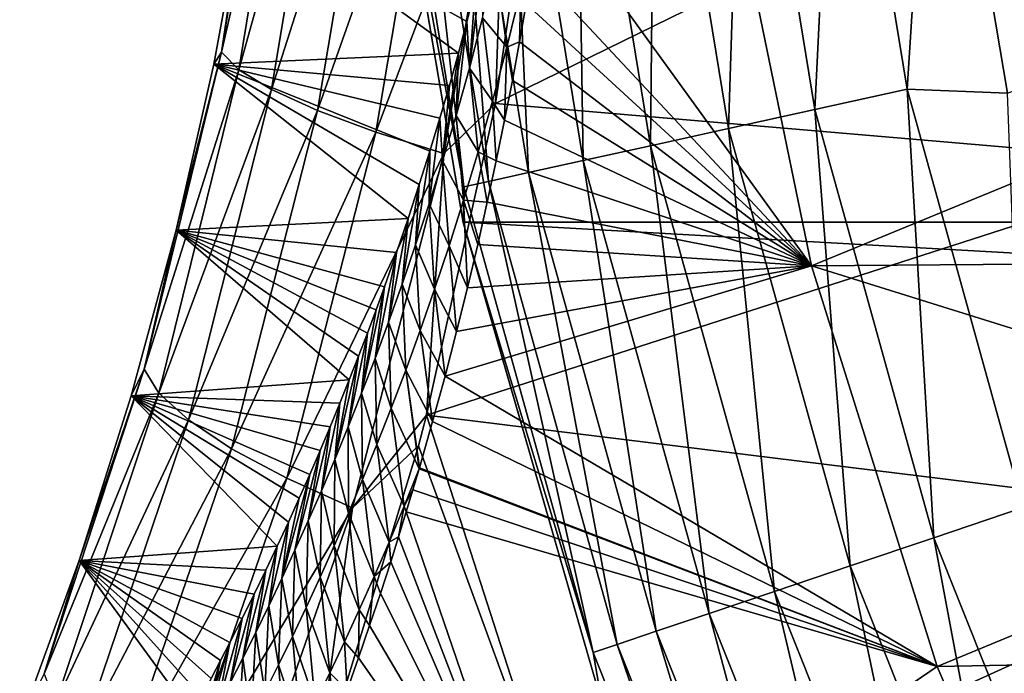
# Model space of a CAD drawing. Header units: metres. Extents: x -99 to 99, y -314 to 25.
# Tile 28 of 256: x -97.98 to -93.58, y -6.47 to -3.54. Entities that reach past the tile are written whole.
import ezdxf

# ---------------------------------------------------------------- set-up
doc = ezdxf.new("R2010")
doc.units = ezdxf.units.M
doc.layers.add('solid_K2442E1000C35', color=7, linetype='CONTINUOUS')

msp = doc.modelspace()

# ---------------------------------------------------------------- linework, layer by layer
at = {"layer": 'solid_K2442E1000C35'}
for points in [[(-94.747856, -1.984574, -0.150918), (-94.426323, -3.945881, -0.150918), (-94.328987, -1.939019, -0.037981)], [(-94.426323, -3.945881, -0.150918), (-94.014832, -3.855306, -0.037981), (-94.328987, -1.939019, -0.037981)], [(-94.328987, -1.939019, -0.037981), (-94.014832, -3.855306, -0.037981), (-93.892044, -1.940924)], [(-94.014832, -3.855306, -0.037981), (-93.566223, -3.872183), (-93.892044, -1.940924)], [(-93.566223, -3.872183), (-89.781952, -2.416567), (-93.892044, -1.940924)], [(-95.140839, -2.027313, -0.335373), (-94.81237, -4.030858, -0.335373), (-94.747856, -1.984574, -0.150918)], [(-94.81237, -4.030858, -0.335373), (-94.426323, -3.945881, -0.150918), (-94.747856, -1.984574, -0.150918)], [(-95.802414, -2.099264, -0.894368), (-95.462296, -4.173916, -0.894368), (-95.495956, -2.065935, -0.585731)], [(-95.495956, -2.065935, -0.585731), (-95.16124, -4.107649, -0.585731), (-95.140839, -2.027313, -0.335373)], [(-95.462296, -4.173916, -0.894368), (-95.16124, -4.107649, -0.585731), (-95.495956, -2.065935, -0.585731)], [(-95.16124, -4.107649, -0.585731), (-94.81237, -4.030858, -0.335373), (-95.140839, -2.027313, -0.335373)], [(-96.050873, -2.126285, -1.25189), (-95.706367, -4.227642, -1.25189), (-95.802414, -2.099264, -0.894368)], [(-95.706367, -4.227642, -1.25189), (-95.462296, -4.173916, -0.894368), (-95.802414, -2.099264, -0.894368)], [(-96.345528, -2.158331, -2.068888), (-95.995834, -4.291358, -2.068888), (-96.233765, -2.146176, -1.64741)], [(-96.233765, -2.146176, -1.64741), (-95.88604, -4.26719, -1.64741), (-96.050873, -2.126285, -1.25189)], [(-95.995834, -4.291358, -2.068888), (-95.88604, -4.26719, -1.64741), (-96.233765, -2.146176, -1.64741)], [(-95.88604, -4.26719, -1.64741), (-95.706367, -4.227642, -1.25189), (-96.050873, -2.126285, -1.25189)], [(-96.345528, -2.158331, -2.068888), (-96.374245, -2.23929, -2.5), (-95.995834, -4.291358, -2.068888)], [(-97.080109, -3.689513, 104.154823), (-96.844971, -2.230862, 104.379807), (-96.976357, -2.99703, 103.895164)], [(-96.757584, -2.279174, 104.743126), (-96.844971, -2.230862, 104.379807), (-97.080109, -3.689513, 104.154823)], [(-95.998642, -4.450076, -4), (-95.998558, -4.450418, -2.5), (-96.374245, -2.23929, -2.5)], [(-95.995834, -4.291358, -2.068888), (-96.374245, -2.23929, -2.5), (-95.998558, -4.450418, -2.5)], [(-96.374207, -2.239605, -4), (-95.998642, -4.450076, -4), (-96.374245, -2.23929, -2.5)], [(-96.374207, -2.239605, -4), (-56.625797, -2.239605, -4), (-57.001354, -4.450076, -4)], [(-96.374207, -2.239605, -4), (-57.001354, -4.450076, -4), (-95.998642, -4.450076, -4)], [(-97.001495, -3.768446, 104.514771), (-96.757584, -2.279174, 104.743126), (-97.080109, -3.689513, 104.154823)], [(-96.6035, -2.332947, 105.082748), (-96.757584, -2.279174, 104.743126), (-97.001495, -3.768446, 104.514771)], [(-96.856506, -3.856484, 104.851234), (-96.6035, -2.332947, 105.082748), (-97.001495, -3.768446, 104.514771)], [(-96.388199, -2.390274, 105.386612), (-96.6035, -2.332947, 105.082748), (-96.856506, -3.856484, 104.851234)], [(-95.625412, -2.368987, 105.936829), (-95.855339, -3.919297, 105.734848), (-93.023331, -2.531281, 106.922951)], [(-95.806396, -2.507397, 105.845581), (-95.855339, -3.919297, 105.734848), (-95.625412, -2.368987, 105.936829)], [(-96.650307, -3.950507, 105.152252), (-96.388199, -2.390274, 105.386612), (-96.856506, -3.856484, 104.851234)], [(-96.119316, -2.449121, 105.643936), (-96.388199, -2.390274, 105.386612), (-96.650307, -3.950507, 105.152252)], [(-96.390205, -4.047177, 105.407158), (-96.119316, -2.449121, 105.643936), (-96.650307, -3.950507, 105.152252)], [(-95.806396, -2.507397, 105.845581), (-96.119316, -2.449121, 105.643936), (-96.390205, -4.047177, 105.407158)], [(-96.085434, -4.143059, 105.606895), (-95.806396, -2.507397, 105.845581), (-96.390205, -4.047177, 105.407158)], [(-96.085434, -4.143059, 105.606895), (-95.855339, -3.919297, 105.734848), (-95.806396, -2.507397, 105.845581)], [(-95.855339, -3.919297, 105.734848), (-92.682465, -4.189931, 106.922951), (-93.023331, -2.531281, 106.922951)], [(-95.640358, -2.987777, 70.327042), (-94.820313, -2.806569, 67.748955), (-94.442383, -4.645605, 67.748955)], [(-94.820313, -2.806569, 67.748955), (-92.381287, -2.800294, 61.214134), (-92.191597, -3.718973, 61.214134)], [(-94.442383, -4.645605, 67.748955), (-94.820313, -2.806569, 67.748955), (-92.191597, -3.718973, 61.214134)], [(-95.689697, -3.307565, 70.649544), (-95.640358, -2.987777, 70.327042), (-94.442383, -4.645605, 67.748955)], [(-97.113922, -3.742814, 103.760742), (-96.976357, -2.99703, 103.895164), (-96.020439, -3.694182, 72.741837)], [(-97.080109, -3.689513, 104.154823), (-96.976357, -2.99703, 103.895164), (-97.113922, -3.742814, 103.760742)], [(-96.976357, -2.99703, 103.895164), (-95.982201, -3.551573, 72.48632), (-96.020439, -3.694182, 72.741837)], [(-96.976357, -2.99703, 103.895164), (-95.945999, -3.410804, 72.244888), (-95.982201, -3.551573, 72.48632)], [(-95.971626, -3.760381, 72.088638), (-95.945999, -3.410804, 72.244888), (-95.911812, -3.271878, 72.017868)], [(-95.912727, -3.536319, 71.724052), (-95.971626, -3.760381, 72.088638), (-95.911812, -3.271878, 72.017868)], [(-95.80471, -3.667036, 71.23761), (-95.912727, -3.536319, 71.724052), (-95.85463, -3.299237, 71.367241)], [(-95.741592, -3.409695, 70.877083), (-95.80471, -3.667036, 71.23761), (-95.85463, -3.299237, 71.367241)], [(-95.717484, -3.473121, 70.831055), (-95.689697, -3.307565, 70.649544), (-94.442383, -4.645605, 67.748955)], [(-95.971626, -3.760381, 72.088638), (-95.982201, -3.551573, 72.48632), (-95.945999, -3.410804, 72.244888)], [(-95.741592, -3.409695, 70.877083), (-95.747246, -3.642693, 71.026459), (-95.80471, -3.667036, 71.23761)], [(-95.741592, -3.409695, 70.877083), (-95.717484, -3.473121, 70.831055), (-95.747246, -3.642693, 71.026459)], [(-95.747246, -3.642693, 71.026459), (-95.717484, -3.473121, 70.831055), (-94.442383, -4.645605, 67.748955)], [(-96.03112, -3.972807, 72.45977), (-96.020439, -3.694182, 72.741837), (-95.982201, -3.551573, 72.48632)], [(-95.971626, -3.760381, 72.088638), (-96.03112, -3.972807, 72.45977), (-95.982201, -3.551573, 72.48632)], [(-95.868538, -3.90833, 71.605957), (-95.971626, -3.760381, 72.088638), (-95.912727, -3.536319, 71.724052)], [(-95.80471, -3.667036, 71.23761), (-95.868538, -3.90833, 71.605957), (-95.912727, -3.536319, 71.724052)], [(-95.80471, -3.667036, 71.23761), (-95.747246, -3.642693, 71.026459), (-95.77935, -3.816213, 71.237404)], [(-95.77935, -3.816213, 71.237404), (-95.747246, -3.642693, 71.026459), (-94.442383, -4.645605, 67.748955)], [(-97.425362, -5.106948, 103.822411), (-97.080109, -3.689513, 104.154823), (-97.282799, -4.486077, 103.595177)], [(-97.001495, -3.768446, 104.514771), (-97.080109, -3.689513, 104.154823), (-97.425362, -5.106948, 103.822411)], [(-97.080109, -3.689513, 104.154823), (-97.113922, -3.742814, 103.760742), (-97.282799, -4.486077, 103.595177)], [(-97.113922, -3.742814, 103.760742), (-96.020439, -3.694182, 72.741837), (-96.060822, -3.838528, 73.013077)], [(-96.091034, -4.174772, 72.836487), (-96.060822, -3.838528, 73.013077), (-96.020439, -3.694182, 72.741837)], [(-96.03112, -3.972807, 72.45977), (-96.091034, -4.174772, 72.836487), (-96.020439, -3.694182, 72.741837)], [(-95.80471, -3.667036, 71.23761), (-95.814064, -3.993763, 71.465355), (-95.868538, -3.90833, 71.605957)], [(-95.80471, -3.667036, 71.23761), (-95.77935, -3.816213, 71.237404), (-95.814064, -3.993763, 71.465355)], [(-94.442383, -4.645605, 67.748955), (-92.191597, -3.718973, 61.214134), (-91.948807, -4.625068, 61.214134)], [(-97.35936, -5.21427, 104.177521), (-97.001495, -3.768446, 104.514771), (-97.425362, -5.106948, 103.822411)], [(-96.856506, -3.856484, 104.851234), (-97.001495, -3.768446, 104.514771), (-97.35936, -5.21427, 104.177521)], [(-97.282799, -4.486077, 103.595177), (-97.113922, -3.742814, 103.760742), (-96.244751, -4.432494, 74.261818)], [(-97.113922, -3.742814, 103.760742), (-96.195282, -4.281634, 73.923798), (-96.244751, -4.432494, 74.261818)], [(-97.113922, -3.742814, 103.760742), (-96.14817, -4.132342, 73.602943), (-96.195282, -4.281634, 73.923798)], [(-97.113922, -3.742814, 103.760742), (-96.103378, -3.984605, 73.29985), (-96.14817, -4.132342, 73.602943)], [(-97.113922, -3.742814, 103.760742), (-96.060822, -3.838528, 73.013077), (-96.103378, -3.984605, 73.29985)], [(-95.932838, -4.135736, 71.980591), (-96.03112, -3.972807, 72.45977), (-95.971626, -3.760381, 72.088638)], [(-95.868538, -3.90833, 71.605957), (-95.932838, -4.135736, 71.980591), (-95.971626, -3.760381, 72.088638)], [(-95.814064, -3.993763, 71.465355), (-95.77935, -3.816213, 71.237404), (-94.442383, -4.645605, 67.748955)], [(-97.227501, -5.334342, 104.509438), (-96.856506, -3.856484, 104.851234), (-97.35936, -5.21427, 104.177521)], [(-96.650307, -3.950507, 105.152252), (-96.856506, -3.856484, 104.851234), (-97.227501, -5.334342, 104.509438)], [(-96.091034, -4.174772, 72.836487), (-96.103378, -3.984605, 73.29985), (-96.060822, -3.838528, 73.013077)], [(-94.426323, -3.945881, -0.150918), (-93.894608, -5.860927, -0.150918), (-94.014832, -3.855306, -0.037981)], [(-94.014832, -3.855306, -0.037981), (-93.495323, -5.726392, -0.037981), (-93.566223, -3.872183)], [(-93.894608, -5.860927, -0.150918), (-93.495323, -5.726392, -0.037981), (-94.014832, -3.855306, -0.037981)], [(-95.868538, -3.90833, 71.605957), (-95.851128, -4.175385, 71.710083), (-95.932838, -4.135736, 71.980591)], [(-95.868538, -3.90833, 71.605957), (-95.814064, -3.993763, 71.465355), (-95.851128, -4.175385, 71.710083)], [(-97.034447, -5.462911, 104.806381), (-96.650307, -3.950507, 105.152252), (-97.227501, -5.334342, 104.509438)], [(-96.390205, -4.047177, 105.407158), (-96.650307, -3.950507, 105.152252), (-97.034447, -5.462911, 104.806381)], [(-95.855339, -3.919297, 105.734848), (-96.162827, -5.312611, 105.463432), (-92.682465, -4.189931, 106.922951)], [(-96.085434, -4.143059, 105.606895), (-96.162827, -5.312611, 105.463432), (-95.855339, -3.919297, 105.734848)], [(-94.81237, -4.030858, -0.335373), (-94.269211, -5.987145, -0.335373), (-94.426323, -3.945881, -0.150918)], [(-94.269211, -5.987145, -0.335373), (-93.894608, -5.860927, -0.150918), (-94.426323, -3.945881, -0.150918)], [(-96.151222, -4.367367, 73.217926), (-96.14817, -4.132342, 73.602943), (-96.103378, -3.984605, 73.29985)], [(-96.091034, -4.174772, 72.836487), (-96.151222, -4.367367, 73.217926), (-96.103378, -3.984605, 73.29985)], [(-95.997421, -4.35078, 72.36058), (-96.091034, -4.174772, 72.836487), (-96.03112, -3.972807, 72.45977)], [(-95.932838, -4.135736, 71.980591), (-95.997421, -4.35078, 72.36058), (-96.03112, -3.972807, 72.45977)], [(-95.851128, -4.175385, 71.710083), (-95.814064, -3.993763, 71.465355), (-94.442383, -4.645605, 67.748955)], [(-96.787056, -5.595411, 105.057808), (-96.390205, -4.047177, 105.407158), (-97.034447, -5.462911, 104.806381)], [(-96.085434, -4.143059, 105.606895), (-96.390205, -4.047177, 105.407158), (-96.787056, -5.595411, 105.057808)], [(-95.16124, -4.107649, -0.585731), (-94.607727, -6.101204, -0.585731), (-94.81237, -4.030858, -0.335373)], [(-94.607727, -6.101204, -0.585731), (-94.269211, -5.987145, -0.335373), (-94.81237, -4.030858, -0.335373)], [(-96.211586, -4.551389, 73.603508), (-96.195282, -4.281634, 73.923798), (-96.14817, -4.132342, 73.602943)], [(-96.151222, -4.367367, 73.217926), (-96.211586, -4.551389, 73.603508), (-96.14817, -4.132342, 73.602943)], [(-95.932838, -4.135736, 71.980591), (-95.89119, -4.3607, 71.974037), (-95.997421, -4.35078, 72.36058)], [(-95.932838, -4.135736, 71.980591), (-95.851128, -4.175385, 71.710083), (-95.89119, -4.3607, 71.974037)], [(-95.462296, -4.173916, -0.894368), (-94.899857, -6.199633, -0.894368), (-95.16124, -4.107649, -0.585731)], [(-94.899857, -6.199633, -0.894368), (-94.607727, -6.101204, -0.585731), (-95.16124, -4.107649, -0.585731)], [(-96.494118, -5.727134, 105.254807), (-96.085434, -4.143059, 105.606895), (-96.787056, -5.595411, 105.057808)], [(-96.494118, -5.727134, 105.254807), (-96.162827, -5.312611, 105.463432), (-96.085434, -4.143059, 105.606895)], [(-96.062149, -4.554835, 72.745094), (-96.151222, -4.367367, 73.217926), (-96.091034, -4.174772, 72.836487)], [(-95.997421, -4.35078, 72.36058), (-96.062149, -4.554835, 72.745094), (-96.091034, -4.174772, 72.836487)], [(-95.89119, -4.3607, 71.974037), (-95.851128, -4.175385, 71.710083), (-94.442383, -4.645605, 67.748955)], [(-95.706367, -4.227642, -1.25189), (-95.136696, -6.279433, -1.25189), (-95.462296, -4.173916, -0.894368)], [(-95.136696, -6.279433, -1.25189), (-94.899857, -6.199633, -0.894368), (-95.462296, -4.173916, -0.894368)], [(-96.162827, -5.312611, 105.463432), (-92.175552, -5.805587, 106.922951), (-92.682465, -4.189931, 106.922951)], [(-95.995834, -4.291358, -2.068888), (-95.417572, -6.374072, -2.068888), (-95.88604, -4.26719, -1.64741)], [(-95.88604, -4.26719, -1.64741), (-95.311035, -6.338175, -1.64741), (-95.706367, -4.227642, -1.25189)], [(-95.417572, -6.374072, -2.068888), (-95.311035, -6.338175, -1.64741), (-95.88604, -4.26719, -1.64741)], [(-95.311035, -6.338175, -1.64741), (-95.136696, -6.279433, -1.25189), (-95.706367, -4.227642, -1.25189)], [(-96.272034, -4.727569, 73.992714), (-96.244751, -4.432494, 74.261818), (-96.195282, -4.281634, 73.923798)], [(-96.211586, -4.551389, 73.603508), (-96.272034, -4.727569, 73.992714), (-96.195282, -4.281634, 73.923798)], [(-95.995834, -4.291358, -2.068888), (-95.998558, -4.450418, -2.5), (-95.417572, -6.374072, -2.068888)], [(-95.997421, -4.35078, 72.36058), (-95.97953, -4.74273, 72.560066), (-96.062149, -4.554835, 72.745094)], [(-95.997421, -4.35078, 72.36058), (-95.89119, -4.3607, 71.974037), (-95.93383, -4.549923, 72.256691)], [(-95.997421, -4.35078, 72.36058), (-95.93383, -4.549923, 72.256691), (-95.97953, -4.74273, 72.560066)], [(-96.126907, -4.749097, 73.133469), (-96.211586, -4.551389, 73.603508), (-96.151222, -4.367367, 73.217926)], [(-96.062149, -4.554835, 72.745094), (-96.126907, -4.749097, 73.133469), (-96.151222, -4.367367, 73.217926)], [(-95.93383, -4.549923, 72.256691), (-95.89119, -4.3607, 71.974037), (-94.442383, -4.645605, 67.748955)], [(-97.282799, -4.486077, 103.595177), (-96.244751, -4.432494, 74.261818), (-96.296646, -4.584785, 74.618919)], [(-96.332481, -4.896593, 74.385078), (-96.296646, -4.584785, 74.618919), (-96.244751, -4.432494, 74.261818)], [(-96.272034, -4.727569, 73.992714), (-96.332481, -4.896593, 74.385078), (-96.244751, -4.432494, 74.261818)], [(-97.483429, -5.226141, 103.397705), (-97.282799, -4.486077, 103.595177), (-96.508598, -5.15451, 76.100357)], [(-97.425362, -5.106948, 103.822411), (-97.282799, -4.486077, 103.595177), (-97.483429, -5.226141, 103.397705)], [(-97.282799, -4.486077, 103.595177), (-96.467461, -5.049701, 75.809868), (-96.508598, -5.15451, 76.100357)], [(-97.282799, -4.486077, 103.595177), (-96.42749, -4.945446, 75.52858), (-96.467461, -5.049701, 75.809868)], [(-97.282799, -4.486077, 103.595177), (-96.38868, -4.841694, 75.257217), (-96.42749, -4.945446, 75.52858)], [(-97.282799, -4.486077, 103.595177), (-96.351028, -4.738476, 74.995407), (-96.38868, -4.841694, 75.257217)], [(-97.282799, -4.486077, 103.595177), (-96.296646, -4.584785, 74.618919), (-96.351028, -4.738476, 74.995407)], [(-95.998642, -4.450076, -4), (-95.37748, -6.606075, -4), (-95.998558, -4.450418, -2.5)], [(-95.998642, -4.450076, -4), (-57.001354, -4.450076, -4), (-57.62252, -6.606075, -4)], [(-95.998642, -4.450076, -4), (-57.62252, -6.606075, -4), (-95.37748, -6.606075, -4)], [(-95.37748, -6.606075, -4), (-95.37767, -6.605581, -2.5), (-95.998558, -4.450418, -2.5)], [(-95.417572, -6.374072, -2.068888), (-95.998558, -4.450418, -2.5), (-95.37767, -6.605581, -2.5)], [(-96.19162, -4.934426, 73.525238), (-96.272034, -4.727569, 73.992714), (-96.211586, -4.551389, 73.603508)], [(-96.126907, -4.749097, 73.133469), (-96.19162, -4.934426, 73.525238), (-96.211586, -4.551389, 73.603508)], [(-96.062149, -4.554835, 72.745094), (-96.028404, -4.939001, 72.885216), (-96.126907, -4.749097, 73.133469)], [(-96.062149, -4.554835, 72.745094), (-95.97953, -4.74273, 72.560066), (-96.028404, -4.939001, 72.885216)], [(-95.97953, -4.74273, 72.560066), (-95.93383, -4.549923, 72.256691), (-94.442383, -4.645605, 67.748955)], [(-96.392868, -5.058969, 74.780281), (-96.351028, -4.738476, 74.995407), (-96.296646, -4.584785, 74.618919)], [(-96.332481, -4.896593, 74.385078), (-96.392868, -5.058969, 74.780281), (-96.296646, -4.584785, 74.618919)], [(-96.080254, -5.138793, 73.232353), (-94.442383, -4.645605, 67.748955), (-93.880341, -6.436971, 67.748955)], [(-96.080254, -5.138793, 73.232353), (-96.028404, -4.939001, 72.885216), (-94.442383, -4.645605, 67.748955)], [(-96.028404, -4.939001, 72.885216), (-95.97953, -4.74273, 72.560066), (-94.442383, -4.645605, 67.748955)], [(-94.442383, -4.645605, 67.748955), (-91.948807, -4.625068, 61.214134), (-91.653748, -5.515514, 61.214134)], [(-93.880341, -6.436971, 67.748955), (-94.442383, -4.645605, 67.748955), (-91.653748, -5.515514, 61.214134)], [(-96.45314, -5.215158, 75.178032), (-96.38868, -4.841694, 75.257217), (-96.351028, -4.738476, 74.995407)], [(-96.392868, -5.058969, 74.780281), (-96.45314, -5.215158, 75.178032), (-96.351028, -4.738476, 74.995407)], [(-96.25621, -5.111647, 73.919983), (-96.332481, -4.896593, 74.385078), (-96.272034, -4.727569, 73.992714)], [(-96.19162, -4.934426, 73.525238), (-96.25621, -5.111647, 73.919983), (-96.272034, -4.727569, 73.992714)], [(-96.126907, -4.749097, 73.133469), (-96.080254, -5.138793, 73.232353), (-96.19162, -4.934426, 73.525238)], [(-96.126907, -4.749097, 73.133469), (-96.028404, -4.939001, 72.885216), (-96.080254, -5.138793, 73.232353)], [(-96.45314, -5.215158, 75.178032), (-96.42749, -4.945446, 75.52858), (-96.38868, -4.841694, 75.257217)], [(-96.320625, -5.28149, 74.317337), (-96.392868, -5.058969, 74.780281), (-96.332481, -4.896593, 74.385078)], [(-96.25621, -5.111647, 73.919983), (-96.320625, -5.28149, 74.317337), (-96.332481, -4.896593, 74.385078)], [(-96.513252, -5.365614, 75.578049), (-96.467461, -5.049701, 75.809868), (-96.42749, -4.945446, 75.52858)], [(-96.45314, -5.215158, 75.178032), (-96.513252, -5.365614, 75.578049), (-96.42749, -4.945446, 75.52858)], [(-96.19162, -4.934426, 73.525238), (-96.135803, -5.341626, 73.604378), (-96.25621, -5.111647, 73.919983)], [(-96.19162, -4.934426, 73.525238), (-96.080254, -5.138793, 73.232353), (-96.135803, -5.341626, 73.604378)], [(-96.573143, -5.510706, 75.980125), (-96.508598, -5.15451, 76.100357), (-96.467461, -5.049701, 75.809868)], [(-96.513252, -5.365614, 75.578049), (-96.573143, -5.510706, 75.980125), (-96.467461, -5.049701, 75.809868)], [(-96.384796, -5.444488, 74.717049), (-96.45314, -5.215158, 75.178032), (-96.392868, -5.058969, 74.780281)], [(-96.320625, -5.28149, 74.317337), (-96.384796, -5.444488, 74.717049), (-96.392868, -5.058969, 74.780281)], [(-97.872551, -6.469708, 103.388092), (-97.425362, -5.106948, 103.822411), (-97.716286, -5.962236, 103.167442)], [(-97.35936, -5.21427, 104.177521), (-97.425362, -5.106948, 103.822411), (-97.872551, -6.469708, 103.388092)], [(-97.425362, -5.106948, 103.822411), (-97.483429, -5.226141, 103.397705), (-97.716286, -5.962236, 103.167442)], [(-96.25621, -5.111647, 73.919983), (-96.195847, -5.552377, 74.00972), (-96.320625, -5.28149, 74.317337)], [(-96.25621, -5.111647, 73.919983), (-96.135803, -5.341626, 73.604378), (-96.194489, -5.547729, 74.000557)], [(-96.25621, -5.111647, 73.919983), (-96.194489, -5.547729, 74.000557), (-96.195847, -5.552377, 74.00972)], [(-96.135803, -5.341626, 73.604378), (-96.080254, -5.138793, 73.232353), (-93.880341, -6.436971, 67.748955)], [(-97.483429, -5.226141, 103.397705), (-96.508598, -5.15451, 76.100357), (-96.550926, -5.259799, 76.400749)], [(-96.573143, -5.510706, 75.980125), (-96.550926, -5.259799, 76.400749), (-96.508598, -5.15451, 76.100357)], [(-97.822464, -6.60256, 103.737114), (-97.35936, -5.21427, 104.177521), (-97.872551, -6.469708, 103.388092)], [(-97.227501, -5.334342, 104.509438), (-97.35936, -5.21427, 104.177521), (-97.822464, -6.60256, 103.737114)], [(-97.716286, -5.962236, 103.167442), (-97.483429, -5.226141, 103.397705), (-96.830528, -5.899068, 78.434357)], [(-97.483429, -5.226141, 103.397705), (-96.780838, -5.791847, 78.066223), (-96.830528, -5.899068, 78.434357)], [(-97.483429, -5.226141, 103.397705), (-96.732391, -5.684834, 77.710304), (-96.780838, -5.791847, 78.066223)], [(-97.483429, -5.226141, 103.397705), (-96.685188, -5.578023, 77.366615), (-96.732391, -5.684834, 77.710304)], [(-97.483429, -5.226141, 103.397705), (-96.639214, -5.471535, 77.034126), (-96.685188, -5.578023, 77.366615)], [(-97.483429, -5.226141, 103.397705), (-96.59446, -5.365482, 76.711929), (-96.639214, -5.471535, 77.034126)], [(-97.483429, -5.226141, 103.397705), (-96.550926, -5.259799, 76.400749), (-96.59446, -5.365482, 76.711929)], [(-96.448708, -5.601145, 75.118881), (-96.513252, -5.365614, 75.578049), (-96.45314, -5.215158, 75.178032)], [(-96.384796, -5.444488, 74.717049), (-96.448708, -5.601145, 75.118881), (-96.45314, -5.215158, 75.178032)], [(-96.632797, -5.650733, 76.384087), (-96.59446, -5.365482, 76.711929), (-96.550926, -5.259799, 76.400749)], [(-96.573143, -5.510706, 75.980125), (-96.632797, -5.650733, 76.384087), (-96.550926, -5.259799, 76.400749)], [(-96.263527, -5.719797, 74.410034), (-96.384796, -5.444488, 74.717049), (-96.320625, -5.28149, 74.317337)], [(-96.263527, -5.719797, 74.410034), (-96.320625, -5.28149, 74.317337), (-96.195847, -5.552377, 74.00972)], [(-96.494118, -5.727134, 105.254807), (-96.198502, -5.450111, 105.431847), (-96.162827, -5.312611, 105.463432)], [(-96.198502, -5.450111, 105.431847), (-95.515297, -7.322851, 105.459549), (-96.162827, -5.312611, 105.463432)], [(-96.162827, -5.312611, 105.463432), (-95.515297, -7.322851, 105.459549), (-92.175552, -5.805587, 106.922951)], [(-97.707184, -6.751802, 104.063324), (-97.227501, -5.334342, 104.509438), (-97.822464, -6.60256, 103.737114)], [(-97.034447, -5.462911, 104.806381), (-97.227501, -5.334342, 104.509438), (-97.707184, -6.751802, 104.063324)], [(-96.692162, -5.785988, 76.789772), (-96.639214, -5.471535, 77.034126), (-96.59446, -5.365482, 76.711929)], [(-96.632797, -5.650733, 76.384087), (-96.692162, -5.785988, 76.789772), (-96.59446, -5.365482, 76.711929)], [(-96.512299, -5.75195, 75.522614), (-96.573143, -5.510706, 75.980125), (-96.513252, -5.365614, 75.578049)], [(-96.448708, -5.601145, 75.118881), (-96.512299, -5.75195, 75.522614), (-96.513252, -5.365614, 75.578049)], [(-96.194489, -5.547729, 74.000557), (-96.135803, -5.341626, 73.604378), (-93.880341, -6.436971, 67.748955)], [(-96.198502, -5.450111, 105.431847), (-96.665001, -6.985889, 105.016922), (-95.515297, -7.322851, 105.459549)], [(-96.494118, -5.727134, 105.254807), (-96.665001, -6.985889, 105.016922), (-96.198502, -5.450111, 105.431847)], [(-96.330757, -5.880524, 74.812065), (-96.448708, -5.601145, 75.118881), (-96.384796, -5.444488, 74.717049)], [(-96.330757, -5.880524, 74.812065), (-96.384796, -5.444488, 74.717049), (-96.263527, -5.719797, 74.410034)], [(-97.530807, -6.912148, 104.355133), (-97.034447, -5.462911, 104.806381), (-97.707184, -6.751802, 104.063324)], [(-96.787056, -5.595411, 105.057808), (-97.034447, -5.462911, 104.806381), (-97.530807, -6.912148, 104.355133)], [(-96.751221, -5.91676, 77.197021), (-96.685188, -5.578023, 77.366615), (-96.639214, -5.471535, 77.034126)], [(-96.692162, -5.785988, 76.789772), (-96.751221, -5.91676, 77.197021), (-96.639214, -5.471535, 77.034126)], [(-96.575546, -5.897275, 75.928078), (-96.632797, -5.650733, 76.384087), (-96.573143, -5.510706, 75.980125)], [(-96.512299, -5.75195, 75.522614), (-96.575546, -5.897275, 75.928078), (-96.573143, -5.510706, 75.980125)], [(-93.880341, -6.436971, 67.748955), (-91.653748, -5.515514, 61.214134), (-91.307411, -6.387298, 61.214134)], [(-96.809937, -6.043271, 77.605728), (-96.732391, -5.684834, 77.710304), (-96.685188, -5.578023, 77.366615)], [(-96.751221, -5.91676, 77.197021), (-96.809937, -6.043271, 77.605728), (-96.685188, -5.578023, 77.366615)], [(-96.263527, -5.719797, 74.410034), (-96.195847, -5.552377, 74.00972), (-96.223557, -5.646375, 74.197433)], [(-96.223557, -5.646375, 74.197433), (-96.195847, -5.552377, 74.00972), (-93.880341, -6.436971, 67.748955)], [(-96.195847, -5.552377, 74.00972), (-96.194489, -5.547729, 74.000557), (-93.880341, -6.436971, 67.748955)], [(-97.299591, -7.077904, 104.602196), (-96.787056, -5.595411, 105.057808), (-97.530807, -6.912148, 104.355133)], [(-96.494118, -5.727134, 105.254807), (-96.787056, -5.595411, 105.057808), (-97.299591, -7.077904, 104.602196)], [(-96.397575, -6.035039, 75.215759), (-96.512299, -5.75195, 75.522614), (-96.448708, -5.601145, 75.118881)], [(-96.397575, -6.035039, 75.215759), (-96.448708, -5.601145, 75.118881), (-96.330757, -5.880524, 74.812065)], [(-96.638428, -6.037438, 76.335144), (-96.692162, -5.785988, 76.789772), (-96.632797, -5.650733, 76.384087)], [(-96.575546, -5.897275, 75.928078), (-96.638428, -6.037438, 76.335144), (-96.632797, -5.650733, 76.384087)], [(-96.263527, -5.719797, 74.410034), (-96.223557, -5.646375, 74.197433), (-96.253578, -5.74557, 74.400764)], [(-96.253578, -5.74557, 74.400764), (-96.223557, -5.646375, 74.197433), (-93.880341, -6.436971, 67.748955)], [(-96.809937, -6.043271, 77.605728), (-96.780838, -5.791847, 78.066223), (-96.732391, -5.684834, 77.710304)], [(-96.330757, -5.880524, 74.812065), (-96.263527, -5.719797, 74.410034), (-96.287956, -5.856453, 74.634079)], [(-96.263527, -5.719797, 74.410034), (-96.253578, -5.74557, 74.400764), (-96.287956, -5.856453, 74.634079)], [(-97.021736, -7.243179, 104.795738), (-96.494118, -5.727134, 105.254807), (-97.299591, -7.077904, 104.602196)], [(-97.021736, -7.243179, 104.795738), (-96.665001, -6.985889, 105.016922), (-96.494118, -5.727134, 105.254807)], [(-96.463951, -6.183796, 75.620956), (-96.575546, -5.897275, 75.928078), (-96.512299, -5.75195, 75.522614)], [(-96.463951, -6.183796, 75.620956), (-96.512299, -5.75195, 75.522614), (-96.397575, -6.035039, 75.215759)], [(-96.287956, -5.856453, 74.634079), (-96.253578, -5.74557, 74.400764), (-95.613815, -7.61794, 74.414452)], [(-95.613815, -7.61794, 74.414452), (-96.253578, -5.74557, 74.400764), (-93.880341, -6.436971, 67.748955)], [(-93.894608, -5.860927, -0.150918), (-93.158966, -7.707258, -0.150918), (-93.495323, -5.726392, -0.037981)], [(-96.868286, -6.165716, 78.015778), (-96.830528, -5.899068, 78.434357), (-96.780838, -5.791847, 78.066223)], [(-96.809937, -6.043271, 77.605728), (-96.868286, -6.165716, 78.015778), (-96.780838, -5.791847, 78.066223)], [(-96.700905, -6.172757, 76.743668), (-96.751221, -5.91676, 77.197021), (-96.692162, -5.785988, 76.789772)], [(-96.638428, -6.037438, 76.335144), (-96.700905, -6.172757, 76.743668), (-96.692162, -5.785988, 76.789772)], [(-95.515297, -7.322851, 105.459549), (-91.507782, -7.36167, 106.922951), (-92.175552, -5.805587, 106.922951)], [(-96.529854, -6.327138, 76.027557), (-96.638428, -6.037438, 76.335144), (-96.575546, -5.897275, 75.928078)], [(-96.529854, -6.327138, 76.027557), (-96.575546, -5.897275, 75.928078), (-96.463951, -6.183796, 75.620956)], [(-96.397575, -6.035039, 75.215759), (-96.330757, -5.880524, 74.812065), (-96.323181, -5.968161, 74.874725)], [(-96.330757, -5.880524, 74.812065), (-96.287956, -5.856453, 74.634079), (-96.323181, -5.968161, 74.874725)], [(-96.323181, -5.968161, 74.874725), (-96.287956, -5.856453, 74.634079), (-95.613815, -7.61794, 74.414452)], [(-94.269211, -5.987145, -0.335373), (-93.517723, -7.873238, -0.335373), (-93.894608, -5.860927, -0.150918)], [(-93.517723, -7.873238, -0.335373), (-93.158966, -7.707258, -0.150918), (-93.894608, -5.860927, -0.150918)], [(-97.716286, -5.962236, 103.167442), (-96.830528, -5.899068, 78.434357), (-96.881485, -6.00656, 78.814079)], [(-96.926247, -6.284288, 78.427078), (-96.881485, -6.00656, 78.814079), (-96.830528, -5.899068, 78.434357)], [(-96.868286, -6.165716, 78.015778), (-96.926247, -6.284288, 78.427078), (-96.830528, -5.899068, 78.434357)], [(-96.762962, -6.303529, 77.153526), (-96.809937, -6.043271, 77.605728), (-96.751221, -5.91676, 77.197021)], [(-96.700905, -6.172757, 76.743668), (-96.762962, -6.303529, 77.153526), (-96.751221, -5.91676, 77.197021)], [(-97.981888, -6.693447, 102.903374), (-97.716286, -5.962236, 103.167442), (-97.213333, -6.651294, 81.377075)], [(-97.872551, -6.469708, 103.388092), (-97.716286, -5.962236, 103.167442), (-97.981888, -6.693447, 102.903374)], [(-97.716286, -5.962236, 103.167442), (-97.169449, -6.57108, 81.027885), (-97.213333, -6.651294, 81.377075)], [(-97.716286, -5.962236, 103.167442), (-97.126221, -6.490608, 80.68782), (-97.169449, -6.57108, 81.027885)], [(-97.716286, -5.962236, 103.167442), (-97.083672, -6.409971, 80.356331), (-97.126221, -6.490608, 80.68782)], [(-97.716286, -5.962236, 103.167442), (-97.041824, -6.329263, 80.032837), (-97.083672, -6.409971, 80.356331)], [(-97.716286, -5.962236, 103.167442), (-96.987129, -6.221707, 79.612923), (-97.041824, -6.329263, 80.032837)], [(-97.716286, -5.962236, 103.167442), (-96.933685, -6.114161, 79.206543), (-96.987129, -6.221707, 79.612923)], [(-97.716286, -5.962236, 103.167442), (-96.881485, -6.00656, 78.814079), (-96.933685, -6.114161, 79.206543)], [(-96.397575, -6.035039, 75.215759), (-96.323181, -5.968161, 74.874725), (-96.369263, -6.110675, 75.190994)], [(-96.369263, -6.110675, 75.190994), (-96.323181, -5.968161, 74.874725), (-95.613815, -7.61794, 74.414452)], [(-96.983795, -6.399181, 78.839539), (-96.933685, -6.114161, 79.206543), (-96.881485, -6.00656, 78.814079)], [(-96.926247, -6.284288, 78.427078), (-96.983795, -6.399181, 78.839539), (-96.881485, -6.00656, 78.814079)], [(-94.607727, -6.101204, -0.585731), (-93.841927, -8.023229, -0.585731), (-94.269211, -5.987145, -0.335373)], [(-93.841927, -8.023229, -0.585731), (-93.517723, -7.873238, -0.335373), (-94.269211, -5.987145, -0.335373)], [(-96.82457, -6.429978, 77.564629), (-96.868286, -6.165716, 78.015778), (-96.809937, -6.043271, 77.605728)], [(-96.762962, -6.303529, 77.153526), (-96.82457, -6.429978, 77.564629), (-96.809937, -6.043271, 77.605728)], [(-96.595276, -6.465399, 76.43544), (-96.700905, -6.172757, 76.743668), (-96.638428, -6.037438, 76.335144)], [(-96.595276, -6.465399, 76.43544), (-96.638428, -6.037438, 76.335144), (-96.529854, -6.327138, 76.027557)], [(-96.463951, -6.183796, 75.620956), (-96.397575, -6.035039, 75.215759), (-96.417259, -6.254098, 75.521194)], [(-96.397575, -6.035039, 75.215759), (-96.369263, -6.110675, 75.190994), (-96.417259, -6.254098, 75.521194)], [(-97.040909, -6.510549, 79.253075), (-96.987129, -6.221707, 79.612923), (-96.933685, -6.114161, 79.206543)], [(-96.983795, -6.399181, 78.839539), (-97.040909, -6.510549, 79.253075), (-96.933685, -6.114161, 79.206543)], [(-96.417259, -6.254098, 75.521194), (-96.369263, -6.110675, 75.190994), (-95.613815, -7.61794, 74.414452)], [(-94.899857, -6.199633, -0.894368), (-94.121696, -8.152664, -0.894368), (-94.607727, -6.101204, -0.585731)], [(-94.121696, -8.152664, -0.894368), (-93.841927, -8.023229, -0.585731), (-94.607727, -6.101204, -0.585731)], [(-96.885719, -6.55231, 77.976891), (-96.926247, -6.284288, 78.427078), (-96.868286, -6.165716, 78.015778)], [(-96.82457, -6.429978, 77.564629), (-96.885719, -6.55231, 77.976891), (-96.868286, -6.165716, 78.015778)], [(-96.660194, -6.598907, 76.844513), (-96.762962, -6.303529, 77.153526), (-96.700905, -6.172757, 76.743668)], [(-96.660194, -6.598907, 76.844513), (-96.700905, -6.172757, 76.743668), (-96.595276, -6.465399, 76.43544)], [(-96.529854, -6.327138, 76.027557), (-96.463951, -6.183796, 75.620956), (-96.467133, -6.398377, 75.865585)], [(-96.463951, -6.183796, 75.620956), (-96.417259, -6.254098, 75.521194), (-96.467133, -6.398377, 75.865585)], [(-95.136696, -6.279433, -1.25189), (-94.348518, -8.257604, -1.25189), (-94.899857, -6.199633, -0.894368)], [(-94.348518, -8.257604, -1.25189), (-94.121696, -8.152664, -0.894368), (-94.899857, -6.199633, -0.894368)], [(-97.097565, -6.618522, 79.667633), (-97.041824, -6.329263, 80.032837), (-96.987129, -6.221707, 79.612923)], [(-97.040909, -6.510549, 79.253075), (-97.097565, -6.618522, 79.667633), (-96.987129, -6.221707, 79.612923)], [(-96.946381, -6.67073, 78.390244), (-96.983795, -6.399181, 78.839539), (-96.926247, -6.284288, 78.427078)], [(-96.885719, -6.55231, 77.976891), (-96.946381, -6.67073, 78.390244), (-96.926247, -6.284288, 78.427078)], [(-96.467133, -6.398377, 75.865585), (-96.417259, -6.254098, 75.521194), (-95.613815, -7.61794, 74.414452)], [(-95.311035, -6.338175, -1.64741), (-94.515488, -8.334851, -1.64741), (-95.136696, -6.279433, -1.25189)], [(-94.515488, -8.334851, -1.64741), (-94.348518, -8.257604, -1.25189), (-95.136696, -6.279433, -1.25189)], [(-97.153755, -6.723231, 80.083145), (-97.083672, -6.409971, 80.356331), (-97.041824, -6.329263, 80.032837)], [(-97.097565, -6.618522, 79.667633), (-97.153755, -6.723231, 80.083145), (-97.041824, -6.329263, 80.032837)], [(-96.724586, -6.727929, 77.254677), (-96.82457, -6.429978, 77.564629), (-96.762962, -6.303529, 77.153526)], [(-96.724586, -6.727929, 77.254677), (-96.762962, -6.303529, 77.153526), (-96.660194, -6.598907, 76.844513)], [(-96.595276, -6.465399, 76.43544), (-96.529854, -6.327138, 76.027557), (-96.518501, -6.543662, 76.223419)], [(-96.529854, -6.327138, 76.027557), (-96.467133, -6.398377, 75.865585), (-96.518501, -6.543662, 76.223419)], [(-95.417572, -6.374072, -2.068888), (-94.617516, -8.382056, -2.068888), (-95.311035, -6.338175, -1.64741)], [(-94.617516, -8.382056, -2.068888), (-94.515488, -8.334851, -1.64741), (-95.311035, -6.338175, -1.64741)], [(-95.417572, -6.374072, -2.068888), (-95.37767, -6.605581, -2.5), (-94.617516, -8.382056, -2.068888)], [(-97.209457, -6.824808, 80.49955), (-97.126221, -6.490608, 80.68782), (-97.083672, -6.409971, 80.356331)], [(-97.153755, -6.723231, 80.083145), (-97.209457, -6.824808, 80.49955), (-97.083672, -6.409971, 80.356331)], [(-97.006546, -6.785437, 78.804588), (-97.040909, -6.510549, 79.253075), (-96.983795, -6.399181, 78.839539)], [(-96.946381, -6.67073, 78.390244), (-97.006546, -6.785437, 78.804588), (-96.983795, -6.399181, 78.839539)], [(-96.518501, -6.543662, 76.223419), (-96.467133, -6.398377, 75.865585), (-95.613815, -7.61794, 74.414452)], [(-93.139946, -8.162285, 67.748955), (-93.880341, -6.436971, 67.748955), (-91.307411, -6.387298, 61.214134)], [(-96.788437, -6.852682, 77.665871), (-96.885719, -6.55231, 77.976891), (-96.82457, -6.429978, 77.564629)], [(-96.788437, -6.852682, 77.665871), (-96.82457, -6.429978, 77.564629), (-96.724586, -6.727929, 77.254677)], [(-96.660194, -6.598907, 76.844513), (-96.595276, -6.465399, 76.43544), (-96.571678, -6.689711, 76.596016)], [(-96.595276, -6.465399, 76.43544), (-96.518501, -6.543662, 76.223419), (-96.571678, -6.689711, 76.596016)], [(-95.613815, -7.61794, 74.414452), (-93.880341, -6.436971, 67.748955), (-93.139946, -8.162285, 67.748955)]]:
    msp.add_3dface(points, dxfattribs=at)

doc.saveas('drawing.dxf')
